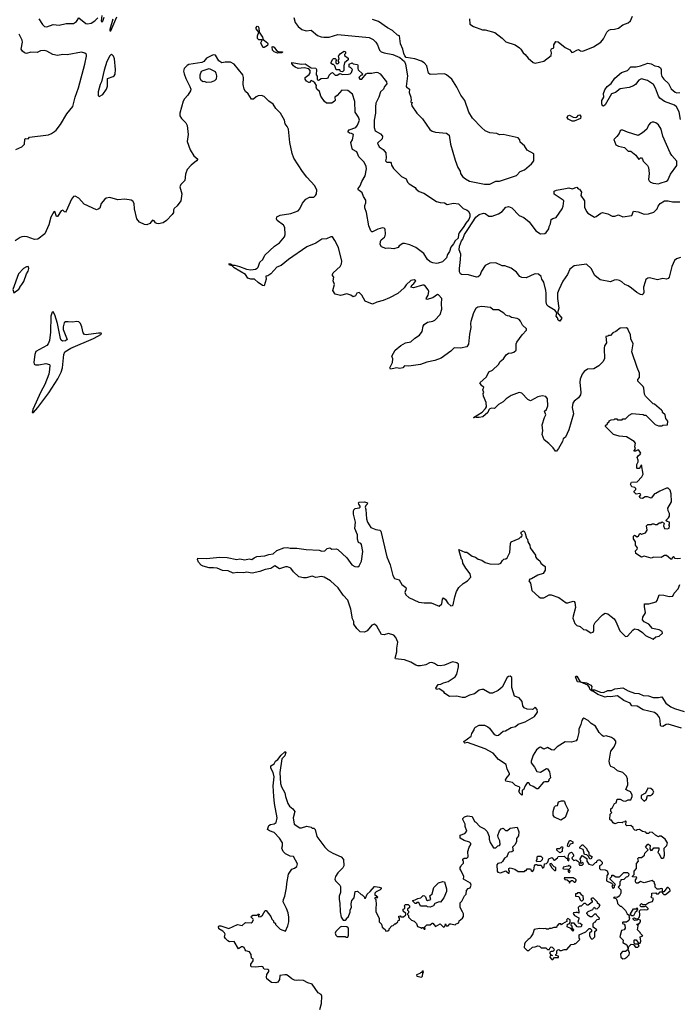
# Model space of a CAD drawing. Extents: x 2293139 to 2515392, y 824115 to 1006937.
# Tile 151 of 256: x 2376610 to 2384040, y 912074 to 923167. Entities that reach past the tile are written whole.
import ezdxf

# ---------------------------------------------------------------- set-up
doc = ezdxf.new("R2010")
doc.units = 0

msp = doc.modelspace()

# ---------------------------------------------------------------- linework, layer by layer
at = {"layer": '0CON10XD'}
for points in [[(2376824, 923175), (2376865, 923112), (2376890, 923090), (2376915, 923087), (2376985, 923112), (2377055, 923104), (2377135, 923123), (2377215, 923123), (2377248, 923145), (2377275, 923189), (2377355, 923124), (2377375, 923119), (2377415, 923126), (2377457, 923153), (2377491, 923189)], [(2377534, 923215), (2377528, 923155), (2377535, 923140), (2377545, 923150), (2377562, 923195)], [(2377659, 923171), (2377624, 923055), (2377625, 923040), (2377635, 923040), (2377705, 923198)], [(2379698, 923192), (2379714, 923135), (2379745, 923089), (2379787, 923057), (2379835, 923042), (2379895, 923047), (2379965, 922990), (2380005, 922973), (2380035, 922968), (2380095, 922971), (2380195, 922998), (2380545, 922966), (2380592, 922942), (2380622, 922912), (2380641, 922885), (2380662, 922825), (2380683, 922805), (2380715, 922792), (2380815, 922776), (2380891, 922741), (2380946, 922696), (2380956, 922666), (2380978, 922535), (2380964, 922414), (2380971, 922401), (2380985, 922397), (2381000, 922385), (2380996, 922345), (2381017, 922293), (2381020, 922255), (2381013, 922243), (2381030, 922235), (2381022, 922215), (2381027, 922195), (2381084, 922115), (2381148, 922048), (2381231, 921931), (2381255, 921912), (2381295, 921899), (2381419, 921889), (2381446, 921866), (2381461, 921765), (2381515, 921583), (2381545, 921501), (2381570, 921460), (2381574, 921434), (2381599, 921399), (2381632, 921372), (2381675, 921348), (2381845, 921312), (2381905, 921313), (2381975, 921348), (2382015, 921349), (2382059, 921361), (2382205, 921412), (2382246, 921455), (2382295, 921477), (2382375, 921541), (2382402, 921575), (2382400, 921655), (2382327, 921697), (2382298, 921745), (2382246, 921786), (2382242, 921815), (2382225, 921834), (2382057, 921873), (2382015, 921868), (2381983, 921883), (2381905, 921891), (2381855, 921914), (2381811, 921951), (2381709, 922059), (2381671, 922125), (2381623, 922255), (2381580, 922315), (2381535, 922407), (2381478, 922495), (2381417, 922547), (2381395, 922556), (2381235, 922549), (2381216, 922565), (2381196, 922645), (2381165, 922680), (2381135, 922698), (2381060, 922725), (2380965, 922742), (2380949, 922759), (2380938, 922785), (2380927, 922835), (2380900, 922895), (2380890, 922985), (2380865, 922992), (2380810, 923045), (2380754, 923074), (2380652, 923145), (2380585, 923169)], [(2381676, 923176), (2381680, 923115), (2381721, 923091), (2381823, 923053), (2381855, 923051), (2381962, 923022), (2382045, 922960), (2382086, 922916), (2382192, 922882), (2382240, 922850), (2382256, 922835), (2382282, 922792), (2382305, 922774), (2382336, 922735), (2382395, 922684), (2382415, 922676), (2382515, 922700), (2382596, 922764), (2382602, 922795), (2382592, 922825), (2382602, 922838), (2382625, 922850), (2382628, 922885), (2382648, 922922), (2382675, 922918), (2382755, 922852), (2382806, 922826), (2382828, 922798), (2382845, 922800), (2382885, 922824), (2382905, 922829), (2382926, 922816), (2382955, 922811), (2383075, 922861), (2383157, 922913), (2383188, 922952), (2383225, 923027), (2383245, 923048), (2383265, 923058), (2383311, 923059), (2383355, 923072), (2383405, 923108), (2383465, 923132), (2383492, 923155), (2383513, 923205)], [(2376565, 921704), (2376635, 921736), (2376657, 921755), (2376663, 921765), (2376668, 921822), (2376675, 921830), (2376705, 921823), (2376720, 921845), (2376935, 921870), (2376967, 921883), (2377002, 921908), (2377019, 921921), (2377069, 921985), (2377139, 922105), (2377210, 922190), (2377235, 922295), (2377271, 922399), (2377345, 922665), (2377363, 922755), (2377361, 922775), (2377345, 922789), (2377305, 922799), (2377145, 922769), (2377095, 922773), (2377035, 922763), (2376984, 922776), (2376915, 922812), (2376885, 922819), (2376845, 922815), (2376805, 922798), (2376735, 922802), (2376685, 922787), (2376665, 922792), (2376641, 922811), (2376626, 922835), (2376642, 922912), (2376638, 922935), (2376602, 923005)], [(2379355, 922852), (2379349, 922859), (2379327, 922905), (2379342, 922935), (2379340, 922940), (2379305, 922938), (2379288, 922955), (2379287, 922985), (2379302, 923025), (2379273, 923065), (2379275, 923080), (2379285, 923092), (2379295, 923089), (2379303, 923075), (2379307, 923025), (2379345, 922970), (2379352, 922942), (2379403, 922905), (2379406, 922896), (2379400, 922875), (2379365, 922853), (2379355, 922852)], [(2377505, 922302), (2377546, 922325), (2377589, 922385), (2377597, 922417), (2377597, 922503), (2377662, 922528), (2377675, 922536), (2377686, 922554), (2377688, 922605), (2377678, 922725), (2377665, 922756), (2377645, 922778), (2377625, 922760), (2377592, 922695), (2377562, 922598), (2377532, 922465), (2377518, 922435), (2377495, 922353), (2377494, 922314), (2377505, 922302)], [(2379515, 922790), (2379475, 922803), (2379457, 922825), (2379455, 922860), (2379465, 922863), (2379475, 922856), (2379501, 922821), (2379520, 922810), (2379572, 922805), (2379565, 922793), (2379515, 922790)], [(2380245, 922580), (2380222, 922582), (2380215, 922600), (2380173, 922603), (2380160, 922645), (2380145, 922660), (2380135, 922660), (2380120, 922675), (2380120, 922685), (2380135, 922718), (2380145, 922728), (2380165, 922730), (2380180, 922715), (2380170, 922705), (2380172, 922682), (2380185, 922670), (2380198, 922672), (2380208, 922685), (2380200, 922695), (2380200, 922715), (2380210, 922725), (2380200, 922755), (2380222, 922785), (2380265, 922812), (2380280, 922805), (2380280, 922785), (2380270, 922775), (2380270, 922765), (2380310, 922735), (2380310, 922715), (2380268, 922682), (2380260, 922645), (2380260, 922595), (2380245, 922580)], [(2384055, 917098), (2384015, 917093), (2383995, 917098), (2383975, 917118), (2383958, 917105), (2383955, 917090), (2383945, 917090), (2383895, 917132), (2383875, 917132), (2383835, 917108), (2383755, 917110), (2383725, 917102), (2383645, 917122), (2383615, 917110), (2383552, 917152), (2383548, 917182), (2383565, 917200), (2383568, 917215), (2383548, 917245), (2383548, 917285), (2383525, 917320), (2383525, 917350), (2383535, 917358), (2383565, 917340), (2383579, 917351), (2383595, 917378), (2383605, 917380), (2383615, 917372), (2383660, 917385), (2383678, 917415), (2383670, 917465), (2383685, 917480), (2383725, 917480), (2383733, 917487), (2383755, 917488), (2383768, 917478), (2383792, 917478), (2383815, 917500), (2383835, 917500), (2383845, 917508), (2383870, 917495), (2383863, 917465), (2383874, 917434), (2383908, 917432), (2383925, 917440), (2383930, 917465), (2383920, 917475), (2383930, 917485), (2383930, 917505), (2383902, 917512), (2383890, 917525), (2383920, 917555), (2383930, 917575), (2383930, 917605), (2383913, 917633), (2383910, 917665), (2383952, 917735), (2383950, 917825), (2383937, 917867), (2383915, 917888), (2383895, 917888), (2383820, 917855), (2383775, 917828), (2383760, 917825), (2383725, 917778), (2383682, 917792), (2383655, 917792), (2383626, 917774), (2383600, 917775), (2383592, 917795), (2383607, 917813), (2383605, 917820), (2383595, 917828), (2383553, 917823), (2383530, 917845), (2383530, 917855), (2383550, 917875), (2383550, 917885), (2383538, 917898), (2383504, 917904), (2383492, 917935), (2383503, 917957), (2383565, 917962), (2383618, 918015), (2383632, 918045), (2383615, 918150), (2383602, 918138), (2383600, 918125), (2383588, 918112), (2383565, 918110), (2383560, 918115), (2383563, 918155), (2383578, 918185), (2383578, 918205), (2383567, 918235), (2383575, 918252), (2383599, 918271), (2383608, 918285), (2383586, 918316), (2383575, 918322), (2383546, 918304), (2383532, 918305), (2383530, 918315), (2383548, 918332), (2383540, 918355), (2383548, 918395), (2383530, 918415), (2383447, 918467), (2383364, 918474), (2383300, 918495), (2383210, 918585), (2383210, 918595), (2383230, 918615), (2383230, 918625), (2383250, 918635), (2383252, 918648), (2383273, 918657), (2383307, 918663), (2383315, 918670), (2383335, 918670), (2383345, 918660), (2383395, 918660), (2383405, 918670), (2383435, 918670), (2383477, 918713), (2383508, 918732), (2383635, 918720), (2383643, 918713), (2383665, 918710), (2383770, 918605), (2383805, 918590), (2383845, 918590), (2383855, 918600), (2383908, 918602), (2383910, 918645), (2383890, 918675), (2383880, 918715), (2383852, 918742), (2383850, 918755), (2383838, 918768), (2383760, 918835), (2383745, 918840), (2383660, 918925), (2383648, 918948), (2383642, 919015), (2383632, 919035), (2383572, 919095), (2383572, 919115), (2383593, 919137), (2383592, 919185), (2383565, 919250), (2383507, 919425), (2383520, 919515), (2383493, 919573), (2383492, 919622), (2383473, 919653), (2383462, 919685), (2383446, 919696), (2383375, 919692), (2383325, 919653), (2383292, 919638), (2383265, 919610), (2383245, 919610), (2383235, 919600), (2383212, 919598), (2383220, 919525), (2383198, 919492), (2383193, 919465), (2383198, 919345), (2383179, 919311), (2383135, 919268), (2383077, 919233), (2383005, 919229), (2382970, 919205), (2382946, 919175), (2382924, 919116), (2382920, 919085), (2382932, 918965), (2382928, 918942), (2382904, 918905), (2382855, 918868), (2382839, 918845), (2382834, 918796), (2382847, 918725), (2382796, 918545), (2382758, 918465), (2382733, 918445), (2382724, 918415), (2382680, 918335), (2382655, 918307), (2382645, 918307), (2382618, 918345), (2382572, 918392), (2382518, 918435), (2382494, 918494), (2382503, 918535), (2382497, 918603), (2382520, 918685), (2382537, 918715), (2382522, 918755), (2382546, 918774), (2382560, 918815), (2382557, 918895), (2382535, 918923), (2382495, 918931), (2382445, 918919), (2382365, 918874), (2382335, 918889), (2382265, 918959), (2382235, 918966), (2382145, 918934), (2382088, 918895), (2382055, 918862), (2382005, 918832), (2381960, 918785), (2381925, 918790), (2381907, 918783), (2381895, 918770), (2381885, 918742), (2381828, 918692), (2381785, 918684), (2381754, 918684), (2381745, 918690), (2381725, 918680), (2381720, 918685), (2381818, 918745), (2381858, 918785), (2381868, 918805), (2381863, 918855), (2381834, 918925), (2381832, 918955), (2381838, 918965), (2381828, 918995), (2381838, 919025), (2381815, 919040), (2381793, 919077), (2381868, 919145), (2381895, 919198), (2381935, 919217), (2382005, 919283), (2382024, 919316), (2382060, 919345), (2382088, 919392), (2382115, 919411), (2382155, 919414), (2382178, 919422), (2382202, 919445), (2382204, 919515), (2382210, 919535), (2382269, 919615), (2382320, 919670), (2382320, 919685), (2382272, 919725), (2382251, 919771), (2382235, 919790), (2382215, 919799), (2382150, 919810), (2382126, 919826), (2382105, 919831), (2382085, 919837), (2382062, 919862), (2382005, 919898), (2381945, 919897), (2381915, 919923), (2381817, 919937), (2381771, 919929), (2381748, 919912), (2381722, 919865), (2381691, 919765), (2381687, 919745), (2381691, 919699), (2381675, 919625), (2381665, 919510), (2381645, 919481), (2381575, 919466), (2381505, 919471), (2381465, 919434), (2381356, 919354), (2381285, 919326), (2381195, 919310), (2381126, 919284), (2380992, 919262), (2380944, 919266), (2380925, 919243), (2380893, 919237), (2380855, 919246), (2380825, 919237), (2380785, 919230), (2380780, 919245), (2380810, 919305), (2380812, 919345), (2380802, 919375), (2380840, 919445), (2380902, 919498), (2380955, 919526), (2381015, 919539), (2381060, 919580), (2381115, 919612), (2381142, 919655), (2381154, 919715), (2381165, 919734), (2381205, 919760), (2381265, 919771), (2381285, 919780), (2381346, 919844), (2381367, 919905), (2381360, 919965), (2381366, 920025), (2381328, 920068), (2381315, 920069), (2381265, 920033), (2381195, 920016), (2381188, 920025), (2381211, 920065), (2381220, 920105), (2381212, 920125), (2381175, 920171), (2381165, 920177), (2381147, 920177), (2381045, 920145), (2381016, 920155), (2381031, 920181), (2381051, 920195), (2381072, 920225), (2381055, 920237), (2381015, 920227), (2380965, 920178), (2380941, 920145), (2380868, 920082), (2380775, 920032), (2380706, 920004), (2380632, 919985), (2380585, 919960), (2380503, 919995), (2380463, 920065), (2380435, 920092), (2380408, 920085), (2380392, 920055), (2380365, 920044), (2380340, 920065), (2380295, 920077), (2380225, 920060), (2380164, 920074), (2380138, 920115), (2380157, 920185), (2380142, 920225), (2380148, 920265), (2380133, 920283), (2380132, 920295), (2380142, 920315), (2380218, 920385), (2380236, 920415), (2380240, 920445), (2380201, 920601), (2380158, 920678), (2380135, 920722), (2380115, 920721), (2380065, 920699), (2380015, 920693), (2379945, 920650), (2379845, 920607), (2379636, 920464), (2379555, 920398), (2379505, 920378), (2379438, 920305), (2379405, 920282), (2379382, 920278), (2379387, 920245), (2379362, 920168), (2379345, 920172), (2379295, 920207), (2379255, 920242), (2379215, 920242), (2379180, 920255), (2379155, 920296), (2379025, 920371), (2379005, 920394), (2378975, 920403), (2378964, 920415), (2378985, 920417), (2379012, 920402), (2379035, 920401), (2379087, 920385), (2379165, 920355), (2379215, 920350), (2379265, 920357), (2379285, 920366), (2379295, 920378), (2379314, 920435), (2379349, 920465), (2379373, 920515), (2379479, 920615), (2379535, 920652), (2379591, 920719), (2379599, 920745), (2379598, 920825), (2379580, 920850), (2379512, 920905), (2379501, 920925), (2379507, 920945), (2379545, 920966), (2379665, 920982), (2379745, 921015), (2379766, 921035), (2379795, 921100), (2379833, 921145), (2379875, 921167), (2379922, 921168), (2379942, 921185), (2379953, 921205), (2379957, 921245), (2379934, 921295), (2379845, 921391), (2379796, 921455), (2379697, 921605), (2379679, 921661), (2379652, 921785), (2379636, 921935), (2379624, 921964), (2379601, 921995), (2379593, 922035), (2379547, 922115), (2379495, 922168), (2379464, 922214), (2379415, 922250), (2379362, 922302), (2379335, 922311), (2379295, 922309), (2379275, 922299), (2379245, 922270), (2379222, 922272), (2379185, 922333), (2379155, 922357), (2379139, 922385), (2379127, 922435), (2379131, 922515), (2379125, 922545), (2379025, 922667), (2378983, 922687), (2378925, 922688), (2378885, 922680), (2378854, 922704), (2378815, 922768), (2378791, 922769), (2378715, 922732), (2378683, 922697), (2378660, 922685), (2378515, 922660), (2378495, 922651), (2378461, 922615), (2378456, 922585), (2378462, 922555)], [(2381305, 920420), (2381265, 920426), (2381235, 920439), (2381204, 920465), (2381161, 920531), (2381071, 920601), (2381005, 920632), (2380945, 920646), (2380926, 920644), (2380885, 920618), (2380875, 920602), (2380825, 920587), (2380765, 920594), (2380735, 920590), (2380685, 920608), (2380671, 920635), (2380674, 920666), (2380683, 920687), (2380718, 920715), (2380728, 920732), (2380732, 920755), (2380728, 920808), (2380715, 920818), (2380695, 920820), (2380645, 920808), (2380585, 920778), (2380575, 920778), (2380565, 920788), (2380541, 920845), (2380516, 920996), (2380498, 921048), (2380498, 921075), (2380510, 921105), (2380508, 921135), (2380483, 921173), (2380468, 921215), (2380446, 921236), (2380428, 921245), (2380423, 921255), (2380424, 921265), (2380446, 921294), (2380463, 921345), (2380503, 921407), (2380515, 921485), (2380511, 921511), (2380492, 921562), (2380431, 921621), (2380407, 921677), (2380360, 921705), (2380354, 921714), (2380340, 921785), (2380357, 921815), (2380370, 921875), (2380346, 921886), (2380325, 921888), (2380308, 921905), (2380322, 921925), (2380395, 921953), (2380415, 921978), (2380439, 922035), (2380428, 922068), (2380388, 922125), (2380386, 922245), (2380359, 922329), (2380305, 922369), (2380237, 922373), (2380185, 922314), (2380160, 922295), (2380162, 922255), (2380155, 922248), (2380125, 922227), (2380065, 922228), (2380044, 922245), (2380003, 922305), (2379987, 922357), (2379957, 922385), (2379950, 922405), (2379953, 922425), (2379934, 922454), (2379915, 922472), (2379895, 922480), (2379875, 922460), (2379865, 922460), (2379839, 922475), (2379824, 922495), (2379827, 922515), (2379872, 922548), (2379882, 922568), (2379881, 922595), (2379865, 922614), (2379815, 922624), (2379745, 922618), (2379712, 922632), (2379695, 922647), (2379675, 922672), (2379674, 922686), (2379785, 922664), (2379825, 922670), (2379895, 922623), (2379945, 922619), (2379954, 922605), (2379950, 922545), (2379962, 922532), (2379960, 922495), (2379965, 922488), (2379975, 922487), (2380004, 922506), (2380073, 922507), (2380085, 922512), (2380095, 922540), (2380120, 922565), (2380135, 922570), (2380165, 922542), (2380187, 922543), (2380215, 922560), (2380245, 922550), (2380315, 922552), (2380332, 922558), (2380348, 922572), (2380360, 922605), (2380338, 922628), (2380322, 922632), (2380320, 922665), (2380355, 922680), (2380365, 922670), (2380415, 922660), (2380420, 922655), (2380417, 922615), (2380421, 922601), (2380470, 922555), (2380468, 922542), (2380455, 922540), (2380430, 922515), (2380440, 922495), (2380465, 922498), (2380512, 922555), (2380528, 922565), (2380575, 922566), (2380626, 922576), (2380645, 922572), (2380671, 922555), (2380743, 922465), (2380744, 922445), (2380718, 922415), (2380708, 922385), (2380676, 922354), (2380654, 922295), (2380622, 922225), (2380617, 922185), (2380618, 922115), (2380603, 922035), (2380603, 921953), (2380616, 921915), (2380675, 921882), (2380695, 921855), (2380694, 921826), (2380641, 921775), (2380660, 921735), (2380704, 921704), (2380733, 921665), (2380738, 921605), (2380730, 921575), (2380745, 921560), (2380785, 921560), (2380795, 921550), (2380798, 921528), (2380821, 921491), (2380911, 921401), (2380962, 921375), (2380980, 921335), (2380997, 921317), (2381065, 921278), (2381077, 921257), (2381111, 921231), (2381161, 921211), (2381305, 921120), (2381347, 921107), (2381395, 921104), (2381425, 921085), (2381495, 921098), (2381553, 921093), (2381605, 921041), (2381644, 921024), (2381662, 921012), (2381679, 920979), (2381680, 920945), (2381668, 920915), (2381634, 920876), (2381614, 920835), (2381562, 920765), (2381553, 920745), (2381549, 920705), (2381514, 920675), (2381495, 920640), (2381466, 920605), (2381450, 920555), (2381429, 920521), (2381416, 920484), (2381373, 920437), (2381325, 920424), (2381305, 920420)], [(2384055, 922042), (2384038, 922128), (2384007, 922185), (2383986, 922205), (2383875, 922245), (2383822, 922282), (2383805, 922306), (2383772, 922395), (2383748, 922438), (2383682, 922482), (2383615, 922500), (2383583, 922487), (2383545, 922436), (2383525, 922421), (2383475, 922401), (2383375, 922388), (2383323, 922345), (2383275, 922332), (2383205, 922209), (2383185, 922193), (2383175, 922197), (2383168, 922218), (2383169, 922255), (2383189, 922295), (2383185, 922335), (2383202, 922378), (2383229, 922415), (2383273, 922447), (2383315, 922507), (2383389, 922571), (2383457, 922595), (2383496, 922634), (2383554, 922636), (2383605, 922646), (2383685, 922677), (2383725, 922668), (2383765, 922647), (2383805, 922641), (2383827, 922625), (2383837, 922605), (2383836, 922555), (2383843, 922525), (2383867, 922495), (2383918, 922448), (2383949, 922389), (2383995, 922351), (2384014, 922344), (2384045, 922345)], [(2378462, 922555), (2378480, 922505), (2378528, 922415), (2378536, 922384), (2378532, 922365), (2378504, 922315), (2378466, 922275), (2378451, 922249), (2378413, 922115), (2378412, 922085), (2378433, 922053), (2378483, 922005), (2378498, 921975), (2378509, 921875), (2378498, 921795), (2378530, 921700), (2378573, 921633), (2378618, 921595), (2378603, 921575), (2378542, 921528), (2378495, 921480), (2378476, 921425), (2378471, 921355), (2378425, 921310), (2378414, 921285), (2378436, 921205), (2378426, 921125), (2378385, 921068), (2378349, 921041), (2378343, 921025), (2378344, 920995), (2378327, 920973), (2378265, 920903), (2378225, 920879), (2378175, 920868), (2378155, 920870), (2378138, 920878), (2378125, 920900), (2378105, 920907), (2378075, 920871), (2378043, 920857), (2378015, 920858), (2377958, 920885), (2377931, 920925), (2377903, 921035), (2377900, 921095), (2377885, 921121), (2377865, 921133), (2377795, 921145), (2377715, 921138), (2377625, 921164), (2377585, 921157), (2377567, 921145), (2377529, 921095), (2377511, 921045), (2377495, 921032), (2377475, 921026), (2377335, 921090), (2377277, 921157), (2377235, 921179), (2377215, 921174), (2377195, 921146), (2377135, 921010), (2377125, 921000), (2377115, 921002), (2377095, 921022), (2377078, 921015), (2377035, 920950), (2377025, 920950), (2377006, 921006), (2376995, 921002), (2376959, 920941), (2376937, 920855), (2376894, 920755), (2376815, 920693), (2376775, 920691), (2376695, 920719), (2376664, 920724), (2376635, 920721), (2376615, 920714), (2376558, 920675)], [(2378715, 922460), (2378692, 922472), (2378675, 922468), (2378657, 922477), (2378643, 922505), (2378644, 922546), (2378657, 922585), (2378675, 922596), (2378745, 922617), (2378812, 922582), (2378821, 922565), (2378826, 922535), (2378822, 922495), (2378804, 922476), (2378765, 922464), (2378715, 922460)], [(2382855, 922024), (2382835, 922025), (2382788, 922045), (2382778, 922065), (2382785, 922084), (2382805, 922092), (2382845, 922069), (2382866, 922064), (2382885, 922069), (2382905, 922092), (2382918, 922095), (2382931, 922075), (2382928, 922055), (2382855, 922024)], [(2383805, 921319), (2383825, 921324), (2383895, 921346), (2383910, 921360), (2383942, 921428), (2384011, 921525), (2384014, 921574), (2383957, 921635), (2383939, 921665), (2383853, 921855), (2383835, 921932), (2383805, 921982), (2383776, 922006), (2383755, 922012), (2383735, 922012), (2383716, 922004), (2383695, 921978), (2383676, 921934), (2383627, 921893), (2383575, 921861), (2383455, 921899), (2383405, 921921), (2383385, 921921), (2383373, 921915), (2383362, 921885), (2383338, 921852), (2383304, 921816), (2383327, 921757), (2383355, 921742), (2383422, 921725), (2383465, 921687), (2383495, 921687), (2383550, 921640), (2383585, 921592), (2383605, 921610), (2383615, 921610), (2383627, 921597), (2383634, 921574), (2383652, 921555), (2383683, 921523), (2383693, 921503), (2383699, 921435), (2383694, 921365), (2383701, 921351), (2383716, 921336), (2383745, 921326), (2383805, 921319)], [(2384055, 920487), (2384009, 920471), (2383988, 920455), (2383955, 920385), (2383926, 920265), (2383915, 920251), (2383895, 920243), (2383855, 920250), (2383795, 920237), (2383703, 920257), (2383685, 920253), (2383665, 920238), (2383654, 920215), (2383637, 920153), (2383642, 920095), (2383634, 920076), (2383623, 920067), (2383605, 920069), (2383561, 920095), (2383501, 920141), (2383465, 920168), (2383425, 920182), (2383392, 920215), (2383365, 920229), (2383335, 920236), (2383305, 920234), (2383265, 920214), (2383147, 920237), (2383088, 920285), (2383048, 920365), (2382995, 920412), (2382855, 920395), (2382808, 920355), (2382780, 920295), (2382728, 920222), (2382682, 920125), (2382670, 920085), (2382667, 920025), (2382682, 919918), (2382670, 919865), (2382718, 919805), (2382695, 919770), (2382675, 919782), (2382668, 919808), (2382652, 919825), (2382660, 919865), (2382642, 919892), (2382567, 919935), (2382548, 919955), (2382541, 919989), (2382542, 920085), (2382537, 920115), (2382515, 920210), (2382492, 920245), (2382484, 920275), (2382455, 920300), (2382425, 920304), (2382405, 920299), (2382315, 920257), (2382265, 920262), (2382244, 920274), (2382205, 920324), (2382145, 920369), (2382075, 920392), (2382045, 920394), (2381975, 920428), (2381905, 920423), (2381855, 920397), (2381811, 920335), (2381795, 920284), (2381775, 920268), (2381755, 920266), (2381666, 920294), (2381587, 920297), (2381575, 920302), (2381564, 920325), (2381563, 920365), (2381577, 920465), (2381578, 920525), (2381562, 920575), (2381564, 920615), (2381585, 920675), (2381600, 920695), (2381622, 920748), (2381667, 920815), (2381749, 920941), (2381785, 920971), (2381835, 920988), (2381855, 920982), (2381895, 920953), (2381932, 920955), (2382002, 920978), (2382045, 921004), (2382085, 921053), (2382115, 921064), (2382155, 921048), (2382235, 920962), (2382288, 920938), (2382348, 920888), (2382425, 920788), (2382475, 920756), (2382525, 920757), (2382542, 920768), (2382570, 920810), (2382574, 920836), (2382590, 920865), (2382596, 920914), (2382615, 920927), (2382652, 920938), (2382720, 921035), (2382733, 921067), (2382738, 921125), (2382732, 921135), (2382632, 921202), (2382630, 921235), (2382655, 921248), (2382760, 921265), (2382795, 921272), (2382833, 921263), (2382885, 921280), (2382902, 921262), (2382916, 921256), (2382938, 921225), (2382930, 921185), (2382972, 921125), (2382974, 921055), (2382994, 921004), (2383008, 920988), (2383085, 920941), (2383105, 920949), (2383155, 920988), (2383175, 920994), (2383235, 920979), (2383285, 920952), (2383315, 920952), (2383355, 920968), (2383405, 920947), (2383505, 920962), (2383525, 921008), (2383575, 921002), (2383645, 920976), (2383695, 920979), (2383755, 920999), (2383792, 921035), (2383803, 921065), (2383825, 921097), (2383875, 921125), (2383915, 921126), (2383964, 921114), (2384046, 921114)], [(2376545, 920090), (2376599, 920131), (2376610, 920145), (2376610, 920155), (2376635, 920182), (2376655, 920218), (2376685, 920302), (2376706, 920335), (2376714, 920365), (2376705, 920386), (2376685, 920384), (2376651, 920365), (2376595, 920303), (2376532, 920128), (2376545, 920090)], [(2376751, 918741), (2376765, 918743), (2376815, 918798), (2376938, 918962), (2377040, 919120), (2377076, 919194), (2377092, 919245), (2377107, 919395), (2377119, 919425), (2377187, 919465), (2377440, 919575), (2377533, 919625), (2377528, 919635), (2377497, 919637), (2377357, 919617), (2377340, 919620), (2377325, 919638), (2377311, 919705), (2377293, 919745), (2377275, 919762), (2377255, 919765), (2377205, 919760), (2377156, 919764), (2377125, 919761), (2377109, 919751), (2377099, 919705), (2377100, 919675), (2377146, 919565), (2377125, 919547), (2377091, 919545), (2377078, 919555), (2377070, 919575), (2377034, 919744), (2377005, 919841), (2376985, 919874), (2376975, 919873), (2376962, 919825), (2376958, 919645), (2376945, 919552), (2376930, 919515), (2376914, 919495), (2376792, 919428), (2376781, 919395), (2376769, 919309), (2376773, 919285), (2376788, 919278), (2376825, 919277), (2376904, 919294), (2376945, 919282), (2376950, 919275), (2376947, 919225), (2376937, 919175), (2376893, 919055), (2376846, 918974), (2376756, 918775), (2376751, 918741)], [(2383495, 914088), (2383450, 914085), (2383438, 914098), (2383440, 914135), (2383435, 914140), (2383425, 914130), (2383403, 914127), (2383395, 914120), (2383355, 914122), (2383315, 914108), (2383295, 914120), (2383275, 914150), (2383265, 914150), (2383258, 914158), (2383260, 914215), (2383280, 914235), (2383270, 914245), (2383270, 914275), (2383287, 914293), (2383310, 914335), (2383330, 914345), (2383340, 914385), (2383375, 914387), (2383408, 914368), (2383435, 914362), (2383465, 914379), (2383495, 914378), (2383510, 914415), (2383509, 914435), (2383489, 914469), (2383448, 914485), (2383438, 914495), (2383461, 914545), (2383456, 914615), (2383445, 914646), (2383405, 914686), (2383345, 914704), (2383305, 914739), (2383270, 914755), (2383256, 914775), (2383251, 914815), (2383268, 914925), (2383307, 914975), (2383325, 915020), (2383325, 915040), (2383309, 915059), (2383275, 915080), (2383215, 915097), (2383185, 915092), (2383171, 915101), (2383138, 915135), (2383096, 915206), (2383046, 915236), (2383015, 915273), (2382965, 915297), (2382955, 915292), (2382942, 915272), (2382931, 915225), (2382908, 915175), (2382909, 915135), (2382889, 915061), (2382877, 915043), (2382825, 915027), (2382755, 915032), (2382665, 914976), (2382625, 914937), (2382600, 914940), (2382555, 914968), (2382515, 914950), (2382475, 914970), (2382465, 914968), (2382430, 914940), (2382395, 914882), (2382370, 914815), (2382371, 914795), (2382410, 914745), (2382435, 914698), (2382475, 914688), (2382545, 914730), (2382556, 914726), (2382577, 914695), (2382590, 914625), (2382572, 914608), (2382570, 914595), (2382558, 914582), (2382525, 914582), (2382510, 914575), (2382445, 914500), (2382435, 914500), (2382395, 914528), (2382362, 914542), (2382345, 914570), (2382325, 914568), (2382303, 914535), (2382285, 914490), (2382270, 914485), (2382270, 914435), (2382265, 914430), (2382240, 914455), (2382240, 914465), (2382230, 914475), (2382240, 914485), (2382242, 914515), (2382238, 914525), (2382195, 914540), (2382162, 914572), (2382087, 914587), (2382083, 914605), (2382102, 914635), (2382127, 914663), (2382129, 914675), (2382102, 914725), (2382088, 914775), (2382004, 914834), (2381945, 914902), (2381855, 914953), (2381655, 915022), (2381625, 915018), (2381615, 915022), (2381612, 915035), (2381696, 915094), (2381704, 915126), (2381728, 915165), (2381732, 915185), (2381745, 915198), (2381785, 915218), (2381845, 915218), (2381885, 915200), (2381903, 915185), (2381955, 915112), (2381985, 915102), (2382005, 915108), (2382055, 915150), (2382084, 915156), (2382145, 915194), (2382195, 915203), (2382225, 915230), (2382304, 915256), (2382410, 915315), (2382442, 915365), (2382440, 915395), (2382415, 915420), (2382395, 915400), (2382383, 915397), (2382325, 915401), (2382294, 915414), (2382276, 915436), (2382270, 915485), (2382235, 915528), (2382183, 915545), (2382153, 915645), (2382152, 915755), (2382135, 915772), (2382115, 915768), (2382102, 915755), (2382044, 915646), (2382001, 915609), (2381935, 915578), (2381905, 915580), (2381835, 915622), (2381815, 915622), (2381785, 915612), (2381735, 915573), (2381675, 915557), (2381625, 915530), (2381595, 915530), (2381533, 915547), (2381453, 915543), (2381400, 915575), (2381386, 915596), (2381335, 915628), (2381305, 915620), (2381298, 915635), (2381322, 915678), (2381355, 915680), (2381383, 915697), (2381435, 915710), (2381516, 915765), (2381534, 915795), (2381553, 915877), (2381552, 915905), (2381535, 915922), (2381485, 915931), (2381395, 915896), (2381345, 915886), (2381315, 915890), (2381282, 915915), (2381254, 915926), (2381225, 915923), (2381185, 915899), (2381125, 915886), (2381096, 915886), (2381074, 915894), (2381015, 915927), (2380945, 915954), (2380842, 915965), (2380838, 915975), (2380860, 916045), (2380858, 916085), (2380871, 916155), (2380847, 916207), (2380825, 916233), (2380765, 916250), (2380715, 916237), (2380685, 916242), (2380633, 916335), (2380605, 916357), (2380575, 916347), (2380525, 916282), (2380495, 916268), (2380445, 916272), (2380407, 916307), (2380373, 916355), (2380372, 916385), (2380357, 916417), (2380340, 916525), (2380306, 916626), (2380254, 916684), (2380196, 916765), (2380110, 916845), (2380038, 916885), (2380008, 916892), (2379945, 916882), (2379905, 916897), (2379835, 916877), (2379807, 916877), (2379755, 916890), (2379695, 916948), (2379665, 916987), (2379625, 917003), (2379605, 917003), (2379535, 916980), (2379485, 917013), (2379440, 916985), (2379375, 916974), (2379315, 916950), (2379228, 916932), (2379165, 916944), (2379135, 916937), (2379065, 916938), (2379015, 916931), (2378957, 916957), (2378895, 916963), (2378835, 916986), (2378793, 916993), (2378745, 916991), (2378675, 917009), (2378655, 917021), (2378623, 917055), (2378612, 917085), (2378618, 917102), (2378715, 917096), (2378865, 917113), (2378947, 917107), (2379055, 917086), (2379088, 917092), (2379145, 917081), (2379195, 917092), (2379225, 917084), (2379251, 917105), (2379280, 917120), (2379373, 917127), (2379415, 917142), (2379465, 917151), (2379505, 917188), (2379585, 917218), (2379625, 917220), (2379656, 917214), (2379733, 917213), (2379835, 917198), (2379985, 917192), (2380015, 917178), (2380046, 917184), (2380075, 917208), (2380105, 917218), (2380125, 917203), (2380173, 917207), (2380195, 917197), (2380294, 917105), (2380353, 917025), (2380385, 917006), (2380418, 917002), (2380433, 917015), (2380461, 917065), (2380474, 917175), (2380459, 917255), (2380452, 917265), (2380428, 917278), (2380414, 917315), (2380414, 917365), (2380386, 917436), (2380391, 917505), (2380371, 917595), (2380370, 917625), (2380372, 917645), (2380389, 917661), (2380435, 917667), (2380446, 917674), (2380446, 917686), (2380432, 917708), (2380428, 917725), (2380435, 917732), (2380494, 917736), (2380528, 917725), (2380525, 917710), (2380508, 917695), (2380500, 917675), (2380508, 917648), (2380517, 917545), (2380527, 917505), (2380566, 917446), (2380620, 917425), (2380665, 917417), (2380679, 917405), (2380744, 917115), (2380783, 917025), (2380813, 916905), (2380833, 916873), (2380883, 916855), (2380913, 916803), (2380959, 916769), (2380962, 916755), (2380949, 916715), (2380958, 916688), (2380995, 916658), (2381105, 916606), (2381165, 916598), (2381245, 916599), (2381335, 916558), (2381364, 916585), (2381371, 916639), (2381385, 916654), (2381405, 916636), (2381432, 916592), (2381465, 916563), (2381485, 916567), (2381493, 916575), (2381512, 916665), (2381532, 916725), (2381555, 916770), (2381605, 916816), (2381655, 916846), (2381691, 916885), (2381684, 916925), (2381635, 916988), (2381602, 917045), (2381597, 917077), (2381588, 917088), (2381555, 917198), (2381625, 917168), (2381645, 917168), (2381705, 917123), (2381745, 917110), (2381775, 917090), (2381815, 917077), (2381855, 917053), (2381907, 917037), (2382005, 917032), (2382030, 917045), (2382048, 917075), (2382065, 917090), (2382085, 917092), (2382102, 917105), (2382130, 917165), (2382140, 917265), (2382147, 917283), (2382237, 917323), (2382255, 917340), (2382268, 917342), (2382270, 917365), (2382260, 917375), (2382260, 917395), (2382285, 917410), (2382300, 917395), (2382320, 917325), (2382330, 917315), (2382333, 917283), (2382358, 917245), (2382362, 917215), (2382420, 917135), (2382422, 917115), (2382437, 917097), (2382469, 917069), (2382482, 917045), (2382504, 917024), (2382530, 917005), (2382528, 916965), (2382505, 916928), (2382445, 916909), (2382375, 916867), (2382355, 916863), (2382344, 916845), (2382365, 916820), (2382378, 916735), (2382456, 916665), (2382475, 916653), (2382515, 916653), (2382575, 916686), (2382595, 916688), (2382685, 916657), (2382765, 916599), (2382785, 916598), (2382845, 916616), (2382855, 916614), (2382865, 916600), (2382870, 916545), (2382843, 916447), (2382842, 916425), (2382864, 916365), (2382885, 916343), (2382925, 916332), (2382960, 916295), (2382992, 916292), (2383045, 916260), (2383070, 916265), (2383078, 916285), (2383077, 916345), (2383094, 916376), (2383175, 916462), (2383205, 916482), (2383234, 916474), (2383274, 916444), (2383305, 916417), (2383326, 916385), (2383372, 916282), (2383435, 916218), (2383455, 916222), (2383515, 916291), (2383535, 916304), (2383576, 916296), (2383625, 916263), (2383659, 916229), (2383745, 916188), (2383774, 916216), (2383815, 916222), (2383850, 916255), (2383848, 916275), (2383812, 916292), (2383739, 916309), (2383696, 916356), (2383645, 916384), (2383626, 916405), (2383630, 916435), (2383660, 916485), (2383648, 916555), (2383650, 916585), (2383697, 916587), (2383780, 916610), (2383792, 916625), (2383815, 916687), (2383865, 916683), (2383925, 916667), (2383966, 916674), (2383982, 916705), (2384026, 916755), (2384046, 916805)], [(2384064, 915184), (2383915, 915231), (2383893, 915227), (2383855, 915204), (2383836, 915206), (2383830, 915215), (2383826, 915275), (2383816, 915306), (2383795, 915335), (2383761, 915361), (2383632, 915392), (2383565, 915432), (2383507, 915437), (2383485, 915467), (2383415, 915496), (2383345, 915549), (2383265, 915537), (2383235, 915541), (2383205, 915536), (2383124, 915564), (2383075, 915599), (2383050, 915605), (2383033, 915625), (2383029, 915645), (2383008, 915668), (2382932, 915702), (2382895, 915707), (2382871, 915765), (2382875, 915772), (2382885, 915770), (2382925, 915708), (2382995, 915696), (2383045, 915670), (2383055, 915655), (2383052, 915632), (2383050, 915625), (2383058, 915618), (2383085, 915617), (2383152, 915592), (2383185, 915588), (2383235, 915610), (2383275, 915608), (2383315, 915629), (2383405, 915639), (2383465, 915605), (2383535, 915581), (2383585, 915574), (2383635, 915552), (2383695, 915550), (2383745, 915531), (2383805, 915531), (2383845, 915539), (2383889, 915465), (2383945, 915425), (2383985, 915406), (2384095, 915374)], [(2379989, 912015), (2380011, 912085), (2380013, 912165), (2380005, 912186), (2379973, 912203), (2379905, 912303), (2379855, 912317), (2379805, 912343), (2379755, 912346), (2379725, 912341), (2379705, 912346), (2379675, 912361), (2379635, 912396), (2379615, 912406), (2379595, 912406), (2379542, 912398), (2379538, 912355), (2379516, 912324), (2379495, 912318), (2379445, 912320), (2379395, 912362), (2379391, 912379), (2379395, 912410), (2379418, 912445), (2379415, 912460), (2379405, 912468), (2379365, 912470), (2379350, 912495), (2379335, 912502), (2379265, 912493), (2379222, 912495), (2379212, 912505), (2379212, 912525), (2379240, 912565), (2379240, 912585), (2379220, 912595), (2379218, 912635), (2379198, 912665), (2379158, 912678), (2379148, 912688), (2379138, 912715), (2379125, 912722), (2379108, 912722), (2379075, 912700), (2379025, 912780), (2378975, 912778), (2378955, 912788), (2378928, 912815), (2378918, 912835), (2378923, 912865), (2378918, 912878), (2378898, 912898), (2378852, 912925), (2378848, 912952), (2378855, 912960), (2378875, 912957), (2378965, 912930), (2379065, 912972), (2379115, 912962), (2379153, 912997), (2379217, 912993), (2379229, 913001), (2379242, 913025), (2379240, 913035), (2379218, 913055), (2379221, 913069), (2379235, 913078), (2379285, 913080), (2379295, 913090), (2379305, 913090), (2379310, 913085), (2379300, 913075), (2379300, 913065), (2379305, 913060), (2379325, 913062), (2379345, 913080), (2379375, 913130), (2379385, 913130), (2379440, 913065), (2379450, 913035), (2379470, 913015), (2379470, 913005), (2379490, 912985), (2379490, 912975), (2379502, 912962), (2379545, 912920), (2379605, 912900), (2379632, 912958), (2379640, 913005), (2379640, 913055), (2379633, 913105), (2379617, 913155), (2379577, 913227), (2379580, 913255), (2379596, 913294), (2379617, 913385), (2379618, 913435), (2379638, 913542), (2379674, 913596), (2379705, 913608), (2379730, 913625), (2379740, 913655), (2379695, 913740), (2379655, 913742), (2379605, 913768), (2379578, 913795), (2379562, 913835), (2379572, 913858), (2379572, 913895), (2379537, 913945), (2379475, 914010), (2379425, 914028), (2379403, 914045), (2379415, 914088), (2379435, 914099), (2379475, 914106), (2379499, 914121), (2379512, 914175), (2379480, 914335), (2379473, 914415), (2379466, 914535), (2379476, 914636), (2379464, 914684), (2379438, 914735), (2379438, 914762), (2379477, 914783), (2379493, 914815), (2379518, 914832), (2379555, 914882), (2379595, 914918), (2379605, 914920), (2379608, 914915), (2379597, 914875), (2379562, 914838), (2379539, 914685), (2379547, 914563), (2379559, 914525), (2379596, 914455), (2379603, 914415), (2379630, 914335), (2379648, 914308), (2379688, 914275), (2379708, 914245), (2379690, 914175), (2379703, 914105), (2379765, 914064), (2379785, 914064), (2379845, 914083), (2379895, 914070), (2379905, 914060), (2379925, 914060), (2379938, 914045), (2379957, 913965), (2380048, 913845), (2380085, 913808), (2380136, 913776), (2380230, 913735), (2380257, 913707), (2380262, 913635), (2380249, 913611), (2380194, 913556), (2380168, 913515), (2380158, 913485), (2380168, 913465), (2380216, 913416), (2380223, 913403), (2380222, 913335), (2380207, 913293), (2380207, 913255), (2380217, 913215), (2380220, 913115), (2380230, 913055), (2380252, 913022), (2380278, 913022), (2380290, 913035), (2380290, 913045), (2380310, 913055), (2380332, 913112)], [(2383645, 914362), (2383670, 914385), (2383682, 914428), (2383715, 914428), (2383739, 914441), (2383750, 914455), (2383752, 914465), (2383742, 914485), (2383720, 914505), (2383685, 914510), (2383658, 914452), (2383610, 914425), (2383610, 914395), (2383645, 914362)], [(2382705, 914150), (2382634, 914184), (2382620, 914205), (2382620, 914245), (2382635, 914300), (2382645, 914310), (2382670, 914315), (2382680, 914355), (2382715, 914368), (2382738, 914368), (2382748, 914358), (2382753, 914333), (2382790, 914265), (2382755, 914180), (2382705, 914150)], [(2380332, 913112), (2380333, 913137), (2380348, 913165), (2380342, 913205), (2380350, 913245), (2380377, 913273), (2380390, 913345), (2380415, 913350), (2380455, 913310), (2380468, 913308), (2380490, 913285), (2380495, 913270), (2380505, 913270), (2380524, 913316), (2380556, 913344), (2380605, 913400), (2380615, 913402), (2380660, 913395), (2380680, 913385), (2380680, 913375), (2380670, 913365), (2380625, 913340), (2380610, 913325), (2380612, 913302), (2380625, 913300), (2380640, 913285), (2380635, 913270), (2380625, 913280), (2380610, 913275), (2380610, 913265), (2380620, 913255), (2380627, 913195), (2380620, 913165), (2380622, 913115), (2380658, 913045), (2380660, 913005), (2380687, 912977), (2380692, 912942), (2380728, 912918), (2380735, 912900), (2380758, 912902), (2380770, 912915), (2380770, 912925), (2380802, 912958), (2380818, 912962), (2380835, 912980), (2380845, 912980), (2380870, 913005), (2380875, 913020), (2380888, 913022), (2380890, 913045), (2380880, 913055), (2380882, 913068), (2380895, 913070), (2380905, 913060), (2380935, 913060), (2380958, 913082), (2380958, 913098), (2380930, 913125), (2380930, 913145), (2380950, 913155), (2380950, 913175), (2380940, 913185), (2380955, 913200), (2380985, 913200), (2381000, 913185), (2381000, 913165), (2380980, 913145), (2380980, 913135), (2380990, 913125), (2380990, 913105), (2380980, 913095), (2380980, 913085), (2380990, 913075), (2380990, 913055), (2381022, 913022), (2381055, 913010), (2381080, 912985), (2381092, 912952), (2381125, 912940), (2381135, 912930), (2381145, 912940), (2381155, 912940), (2381165, 912920), (2381178, 912922), (2381170, 912945), (2381195, 912970), (2381235, 912970), (2381255, 912990), (2381265, 912990), (2381295, 912950), (2381345, 912980), (2381385, 912942), (2381398, 912952), (2381405, 912980), (2381415, 912960), (2381435, 912960), (2381455, 912980), (2381465, 912982), (2381515, 912970), (2381525, 912980), (2381558, 912992), (2381560, 913015), (2381598, 913045), (2381608, 913065), (2381608, 913095), (2381597, 913117), (2381570, 913165), (2381573, 913217), (2381590, 913235), (2381620, 913295), (2381640, 913315), (2381643, 913357), (2381662, 913378), (2381683, 913387), (2381694, 913415), (2381688, 913438), (2381610, 913485), (2381612, 913515), (2381580, 913585), (2381570, 913595), (2381570, 913615), (2381580, 913625), (2381582, 913638), (2381610, 913665), (2381610, 913685), (2381600, 913695), (2381602, 913708), (2381615, 913720), (2381645, 913720), (2381660, 913735), (2381658, 913795), (2381672, 913845), (2381690, 913875), (2381690, 913885), (2381675, 913902), (2381615, 913918), (2381570, 913945), (2381572, 913978), (2381625, 914000), (2381648, 914025), (2381628, 914078), (2381628, 914105), (2381600, 914155), (2381602, 914168), (2381622, 914188), (2381655, 914198), (2381705, 914190), (2381732, 914135), (2381750, 914125), (2381795, 914078), (2381845, 914050), (2381875, 914020), (2381898, 913965), (2381898, 913935), (2381908, 913898), (2381948, 913838), (2381972, 913838), (2381995, 913860), (2382015, 913862), (2382022, 913875), (2382018, 913915), (2381998, 913955), (2381997, 913975), (2382013, 914027), (2382035, 914052), (2382055, 914058), (2382083, 914033), (2382105, 914032), (2382135, 914060), (2382215, 914070), (2382232, 914018), (2382229, 913971), (2382208, 913942), (2382208, 913905), (2382189, 913871), (2382160, 913845), (2382168, 913805), (2382155, 913793), (2382123, 913787), (2382112, 913778), (2382098, 913735), (2382071, 913719), (2382048, 913682), (2382032, 913668), (2381995, 913660), (2381984, 913646), (2381988, 913575), (2381995, 913562), (2382025, 913557), (2382085, 913578), (2382115, 913550), (2382125, 913550), (2382128, 913575), (2382120, 913585), (2382120, 913605), (2382135, 913612), (2382186, 913596), (2382225, 913570), (2382295, 913570), (2382305, 913580), (2382315, 913580), (2382325, 913600), (2382365, 913600), (2382372, 913582), (2382385, 913570), (2382402, 913588), (2382410, 913635), (2382422, 913648), (2382435, 913650), (2382445, 913640), (2382482, 913642), (2382492, 913632), (2382495, 913610), (2382505, 913610), (2382517, 913623), (2382522, 913658), (2382545, 913660), (2382560, 913675), (2382570, 913715), (2382603, 913727), (2382615, 913720), (2382622, 913702), (2382635, 913698), (2382670, 913725), (2382675, 913740), (2382742, 913742), (2382765, 913720), (2382778, 913718), (2382782, 913702), (2382795, 913690), (2382800, 913715), (2382790, 913725), (2382792, 913755), (2382804, 913776), (2382825, 913788), (2382842, 913775), (2382848, 913755), (2382847, 913743), (2382830, 913725), (2382832, 913712), (2382853, 913693), (2382875, 913700), (2382898, 913688), (2382920, 913665), (2382910, 913655), (2382915, 913640), (2382945, 913640), (2382960, 913655), (2382955, 913670), (2382932, 913662), (2382930, 913695), (2382920, 913705), (2382945, 913750), (2382998, 913718), (2383000, 913685), (2383022, 913652), (2383065, 913640), (2383095, 913670), (2383110, 913675), (2383110, 913685), (2383122, 913698), (2383135, 913702), (2383145, 913700), (2383170, 913675), (2383170, 913655), (2383155, 913640), (2383140, 913635), (2383140, 913605), (2383152, 913592), (2383205, 913590), (2383228, 913578), (2383240, 913545), (2383223, 913527), (2383220, 913465), (2383278, 913438), (2383288, 913428), (2383290, 913415), (2383282, 913405), (2383295, 913380), (2383310, 913395), (2383310, 913415), (2383320, 913425), (2383260, 913485), (2383260, 913495), (2383280, 913515), (2383282, 913528), (2383295, 913530), (2383325, 913510), (2383365, 913510), (2383415, 913560), (2383455, 913560), (2383470, 913545), (2383468, 913522), (2383455, 913510), (2383442, 913508), (2383415, 913480), (2383382, 913478), (2383380, 913465), (2383370, 913455), (2383370, 913415), (2383350, 913395), (2383380, 913365), (2383380, 913325), (2383368, 913295), (2383345, 913278), (2383305, 913280), (2383300, 913275), (2383328, 913268), (2383342, 913235), (2383345, 913210), (2383375, 913180), (2383385, 913180), (2383435, 913130), (2383452, 913092), (2383480, 913075), (2383470, 913065), (2383478, 913045), (2383473, 913017), (2383445, 913000), (2383405, 913000), (2383400, 912995), (2383400, 912985), (2383418, 912978), (2383427, 912967), (2383429, 912931), (2383420, 912915), (2383390, 912905), (2383372, 912835), (2383407, 912797), (2383405, 912770), (2383450, 912745), (2383465, 912700), (2383470, 912725), (2383498, 912752), (2383528, 912748), (2383530, 912735), (2383548, 912718), (2383572, 912718), (2383588, 912732), (2383575, 912750), (2383542, 912752), (2383532, 912762), (2383532, 912795), (2383535, 912800), (2383555, 912800), (2383582, 912762), (2383598, 912762), (2383608, 912785), (2383600, 912835), (2383630, 912845), (2383602, 912872), (2383600, 912885), (2383570, 912915), (2383578, 912958), (2383560, 912975), (2383565, 912980), (2383575, 912970), (2383593, 912987), (2383602, 913005), (2383602, 913022), (2383575, 913030), (2383565, 913022), (2383535, 913020), (2383520, 913035), (2383520, 913045), (2383535, 913050), (2383545, 913040), (2383572, 913038), (2383587, 913053), (2383597, 913077), (2383592, 913128), (2383602, 913138), (2383645, 913142), (2383675, 913138), (2383690, 913145), (2383690, 913155), (2383665, 913180), (2383645, 913172), (2383612, 913172), (2383600, 913185), (2383602, 913198), (2383615, 913210), (2383625, 913200), (2383665, 913200), (2383698, 913222), (2383738, 913232), (2383750, 913265), (2383732, 913272), (2383720, 913285), (2383730, 913295), (2383732, 913328), (2383775, 913330), (2383785, 913320), (2383805, 913320), (2383825, 913340), (2383850, 913340), (2383850, 913375), (2383835, 913380), (2383815, 913370), (2383792, 913372), (2383770, 913395), (2383770, 913425), (2383760, 913435), (2383760, 913445), (2383735, 913470), (2383645, 913442), (2383605, 913458), (2383575, 913440), (2383555, 913440), (2383548, 913455), (2383548, 913475), (2383560, 913495), (2383558, 913508), (2383515, 913510), (2383510, 913515), (2383530, 913535), (2383530, 913575), (2383557, 913603), (2383558, 913662), (2383580, 913685), (2383573, 913717), (2383585, 913730), (2383615, 913730), (2383650, 913755), (2383652, 913778), (2383690, 913815), (2383660, 913845), (2383685, 913878), (2383695, 913878), (2383712, 913865), (2383708, 913825), (2383718, 913808), (2383735, 913810), (2383755, 913838), (2383808, 913838), (2383810, 913815), (2383800, 913785), (2383815, 913770), (2383835, 913720), (2383855, 913720), (2383865, 913730), (2383873, 913755), (2383870, 913835), (2383900, 913865), (2383908, 913895), (2383880, 913935), (2383835, 913967), (2383815, 913970), (2383805, 913960), (2383771, 913981), (2383739, 914009), (2383708, 914012), (2383695, 914000), (2383675, 914000), (2383662, 914012), (2383625, 914020), (2383592, 914042), (2383565, 914040), (2383555, 914032), (2383540, 914035), (2383525, 914050), (2383520, 914065), (2383495, 914088)], [(2382795, 913850), (2382780, 913855), (2382783, 913877), (2382802, 913918), (2382815, 913920), (2382840, 913905), (2382840, 913885), (2382812, 913878), (2382795, 913850)], [(2382695, 913780), (2382662, 913812), (2382660, 913825), (2382665, 913830), (2382695, 913830), (2382715, 913850), (2382725, 913850), (2382730, 913835), (2382720, 913825), (2382720, 913795), (2382695, 913780)], [(2383045, 913710), (2383032, 913712), (2383018, 913738), (2382998, 913758), (2382972, 913762), (2382958, 913818), (2382920, 913835), (2382920, 913845), (2382945, 913870), (2382955, 913870), (2383000, 913825), (2383000, 913815), (2383020, 913785), (2383022, 913762), (2383060, 913735), (2383045, 913710)], [(2382435, 913680), (2382430, 913685), (2382430, 913695), (2382440, 913705), (2382440, 913735), (2382448, 913742), (2382482, 913742), (2382500, 913725), (2382497, 913703), (2382475, 913682), (2382435, 913680)], [(2382645, 913580), (2382650, 913585), (2382650, 913615), (2382632, 913622), (2382595, 913660), (2382582, 913658), (2382580, 913645), (2382598, 913628), (2382600, 913615), (2382635, 913580), (2382645, 913580)], [(2382805, 913560), (2382810, 913575), (2382800, 913585), (2382800, 913595), (2382820, 913615), (2382818, 913628), (2382805, 913630), (2382795, 913640), (2382785, 913630), (2382732, 913618), (2382730, 913605), (2382735, 913600), (2382788, 913598), (2382790, 913565), (2382805, 913560)], [(2382805, 913440), (2382812, 913458), (2382825, 913470), (2382838, 913468), (2382855, 913450), (2382868, 913452), (2382880, 913465), (2382880, 913475), (2382868, 913488), (2382855, 913490), (2382845, 913500), (2382742, 913498), (2382752, 913482), (2382778, 913478), (2382798, 913458), (2382805, 913440)], [(2381235, 913170), (2381203, 913173), (2381195, 913180), (2381125, 913180), (2381105, 913220), (2381085, 913220), (2381075, 913210), (2381065, 913210), (2381040, 913235), (2381040, 913245), (2381065, 913250), (2381093, 913267), (2381127, 913273), (2381155, 913300), (2381168, 913298), (2381180, 913285), (2381192, 913252), (2381202, 913242), (2381240, 913255), (2381230, 913295), (2381255, 913320), (2381275, 913390), (2381326, 913444), (2381377, 913457), (2381394, 913454), (2381416, 913376), (2381416, 913346), (2381388, 913275), (2381350, 913225), (2381335, 913228), (2381285, 913210), (2381270, 913185), (2381235, 913170)], [(2383865, 913310), (2383885, 913312), (2383937, 913353), (2383935, 913370), (2383915, 913390), (2383905, 913390), (2383865, 913340), (2383850, 913340), (2383850, 913325), (2383865, 913310)], [(2382615, 912580), (2382635, 912600), (2382678, 912602), (2382678, 912618), (2382650, 912625), (2382650, 912635), (2382660, 912645), (2382660, 912675), (2382672, 912688), (2382685, 912690), (2382695, 912680), (2382715, 912680), (2382745, 912690), (2382775, 912690), (2382822, 912748), (2382855, 912750), (2382865, 912760), (2382875, 912760), (2382920, 912805), (2382912, 912825), (2382912, 912858), (2382988, 912892), (2383025, 912928), (2383035, 912930), (2383050, 912915), (2383050, 912895), (2383030, 912875), (2383030, 912845), (2383045, 912820), (2383055, 912810), (2383065, 912812), (2383090, 912835), (2383090, 912895), (2383110, 912915), (2383070, 912945), (2383070, 912985), (2383085, 913000), (2383098, 913002), (2383100, 913015), (2383115, 913030), (2383138, 913032), (2383140, 913045), (2383110, 913075), (2383105, 913090), (2383085, 913090), (2383055, 913060), (2383035, 913060), (2383025, 913070), (2383012, 913072), (2383010, 913085), (2383000, 913095), (2383000, 913105), (2383012, 913118), (2383068, 913142), (2383072, 913158), (2383085, 913170), (2383092, 913152), (2383115, 913150), (2383140, 913175), (2383140, 913185), (2383150, 913195), (2383132, 913202), (2383120, 913215), (2383120, 913225), (2383075, 913270), (2383055, 913270), (2383042, 913258), (2383058, 913238), (2383060, 913225), (2383015, 913190), (2383003, 913193), (2382985, 913210), (2382965, 913210), (2382935, 913180), (2382915, 913180), (2382900, 913165), (2382903, 913133), (2382910, 913125), (2382908, 913102), (2382895, 913110), (2382875, 913110), (2382850, 913105), (2382843, 913097), (2382860, 913075), (2382908, 913048), (2382910, 913035), (2382903, 913027), (2382898, 912998), (2382902, 912992), (2382925, 912988), (2382942, 912975), (2382933, 912947), (2382905, 912942), (2382888, 912948), (2382855, 912990), (2382822, 912988), (2382820, 912965), (2382828, 912958), (2382830, 912935), (2382850, 912915), (2382845, 912900), (2382820, 912930), (2382778, 912948), (2382782, 912978), (2382798, 912982), (2382810, 912995), (2382810, 913025), (2382785, 913040), (2382770, 913025), (2382778, 913012), (2382725, 912980), (2382715, 912970), (2382705, 912980), (2382685, 912980), (2382660, 912955), (2382655, 912940), (2382625, 912940), (2382595, 912928), (2382573, 912927), (2382565, 912920), (2382545, 912920), (2382535, 912928), (2382505, 912923), (2382465, 912930), (2382405, 912918), (2382392, 912868), (2382368, 912835), (2382362, 912818), (2382337, 912803), (2382305, 912770), (2382298, 912752), (2382292, 912715), (2382325, 912680), (2382345, 912680), (2382385, 912718), (2382415, 912720), (2382445, 912732), (2382465, 912730), (2382485, 912710), (2382535, 912710), (2382555, 912690), (2382578, 912692), (2382580, 912705), (2382595, 912720), (2382607, 912717), (2382628, 912698), (2382630, 912685), (2382615, 912670), (2382595, 912670), (2382580, 912660), (2382580, 912645), (2382592, 912632), (2382610, 912625), (2382585, 912620), (2382580, 912605), (2382605, 912580), (2382615, 912580)], [(2382945, 913240), (2382960, 913255), (2382958, 913298), (2382942, 913302), (2382925, 913330), (2382895, 913330), (2382885, 913320), (2382872, 913318), (2382872, 913292), (2382908, 913288), (2382922, 913252), (2382935, 913240), (2382945, 913240)], [(2383525, 913070), (2383505, 913070), (2383492, 913082), (2383490, 913095), (2383525, 913150), (2383555, 913150), (2383565, 913160), (2383570, 913145), (2383560, 913135), (2383560, 913125), (2383542, 913108), (2383525, 913070)], [(2380305, 912830), (2380312, 912855), (2380312, 912925), (2380310, 912935), (2380295, 912948), (2380235, 912952), (2380220, 912945), (2380172, 912895), (2380162, 912875), (2380170, 912855), (2380185, 912840), (2380275, 912840), (2380285, 912830), (2380305, 912830)], [(2383405, 912588), (2383425, 912592), (2383450, 912605), (2383477, 912633), (2383478, 912655), (2383465, 912690), (2383435, 912670), (2383402, 912668), (2383378, 912642), (2383382, 912605), (2383405, 912588)], [(2381135, 912380), (2381147, 912393), (2381150, 912425), (2381160, 912435), (2381155, 912450), (2381140, 912445), (2381138, 912432), (2381125, 912430), (2381118, 912422), (2381080, 912405), (2381085, 912390), (2381135, 912380)]]:
    msp.add_lwpolyline(points, dxfattribs=at)

doc.saveas('drawing.dxf')
